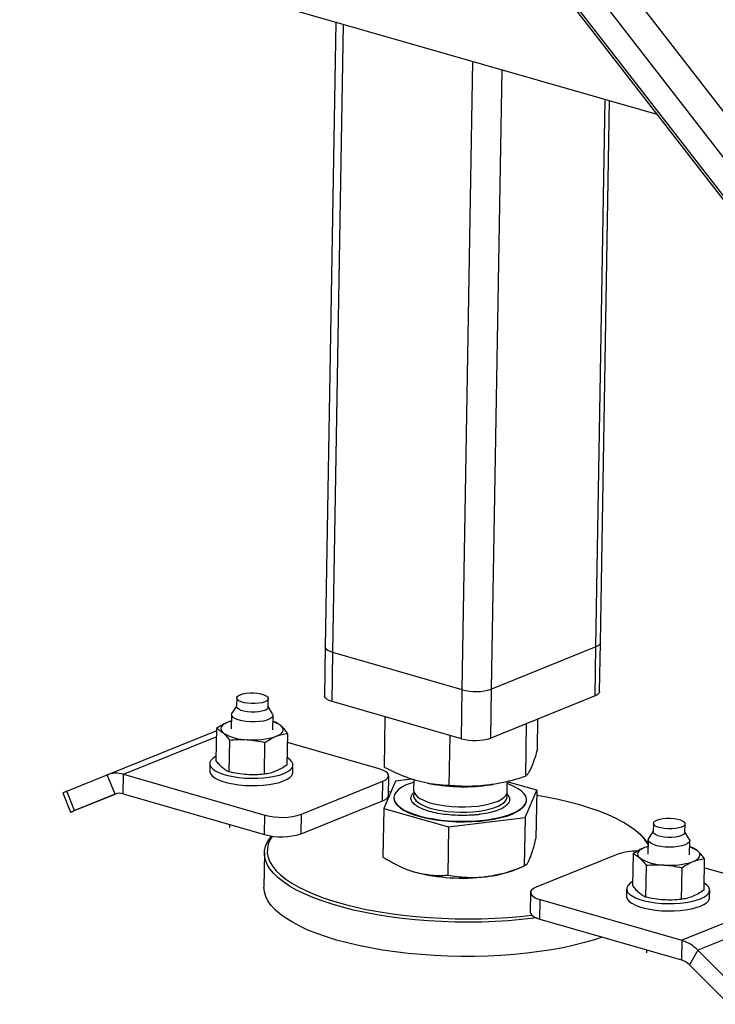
# Model space of a CAD drawing. Header units: millimetres. Extents: x 5 to 589, y 5 to 415.
# Tile 16 of 90: x 103 to 110, y 50 to 60. Entities that reach past the tile are written whole.
import ezdxf

# ---------------------------------------------------------------- set-up
doc = ezdxf.new("R2010")
doc.units = ezdxf.units.MM
doc.layers.add('TRAIT-FORT', color=4, linetype='Continuous', lineweight=25)

msp = doc.modelspace()

# ---------------------------------------------------------------- linework, layer by layer
at = {"layer": 'TRAIT-FORT', "color": 4, "linetype": 'Continuous', "lineweight": 25}
for p, q in [((115.177, 52.458), (104.667, 66.012)), ((104.107, 65.812), (114.524, 52.378)), ((114.603, 52.318), (104.161, 65.786)), ((115.003, 52.203), (104.485, 65.769)), ((102.696, 60.988), (109.327, 59.08)), ((105.985, 60.042), (105.875, 53.539)), ((105.956, 53.48), (106.066, 60.018)), ((107.302, 53.093), (107.413, 59.631)), ((107.606, 53.099), (107.715, 59.544)), ((108.692, 53.539), (108.788, 59.235)), ((108.74, 53.583), (108.835, 59.222)), ((108.731, 53.075), (108.74, 53.583)), ((105.875, 53.539), (105.867, 53.03)), ((105.947, 52.972), (105.956, 53.48)), ((107.302, 53.093), (105.956, 53.48)), ((108.692, 53.539), (107.606, 53.099)), ((108.683, 53.03), (108.692, 53.539)), ((107.294, 52.584), (107.302, 53.093)), ((107.598, 52.591), (107.606, 53.099)), ((104.954, 53.008), (104.952, 52.919)), ((105.282, 52.913), (105.283, 53.002)), ((107.294, 52.584), (105.947, 52.972)), ((108.683, 53.03), (107.598, 52.591)), ((104.952, 52.924), (104.904, 52.851)), ((105.327, 52.843), (105.282, 52.919)), ((104.898, 52.767), (104.861, 52.755)), ((104.899, 52.836), (104.897, 52.686)), ((105.329, 52.678), (105.332, 52.828)), ((105.348, 52.76), (105.331, 52.764)), ((106.491, 52.286), (106.5, 52.813)), ((108.084, 52.478), (108.089, 52.79)), ((103.607, 52.207), (104.742, 52.667)), ((104.743, 52.69), (104.737, 52.36)), ((107.962, 52.193), (107.971, 52.742)), ((103.776, 52.214), (104.741, 52.604)), ((104.878, 52.57), (104.872, 52.24)), ((105.242, 52.215), (105.248, 52.545)), ((105.483, 52.64), (105.477, 52.31)), ((106.436, 52.27), (105.481, 52.545)), ((107.165, 52.097), (107.174, 52.619)), ((104.675, 52.326), (104.673, 52.249)), ((105.538, 52.235), (105.539, 52.311)), ((103.185, 52.037), (103.607, 52.207)), ((103.688, 52.007), (103.607, 52.207)), ((103.772, 52.01), (103.776, 52.214)), ((103.776, 52.214), (105.248, 51.79)), ((105.628, 51.798), (106.476, 52.141)), ((106.473, 51.938), (106.476, 52.141)), ((106.606, 52.144), (106.484, 51.858)), ((106.533, 51.994), (106.536, 52.197)), ((106.775, 52.164), (106.606, 52.144)), ((106.797, 52.157), (106.795, 52.048)), ((107.768, 52.031), (107.77, 52.139)), ((108.077, 52.05), (107.77, 52.136)), ((103.266, 51.836), (103.185, 52.037)), ((106.938, 52.122), (106.972, 52.115)), ((107.594, 52.105), (107.624, 52.109)), ((107.955, 51.764), (108.077, 52.05)), ((108.077, 52.05), (108.068, 51.545)), ((103.145, 52.02), (103.226, 51.82)), ((103.695, 52.01), (103.259, 51.833)), ((103.266, 51.836), (103.688, 52.007)), ((103.772, 52.01), (105.245, 51.586)), ((105.625, 51.594), (106.473, 51.938)), ((106.557, 52.03), (106.533, 52.027)), ((106.59, 51.971), (106.59, 51.966)), ((107.971, 51.942), (107.971, 51.947)), ((106.484, 51.858), (106.475, 51.353)), ((106.484, 51.858), (107.158, 51.668)), ((105.245, 51.586), (105.248, 51.79)), ((105.625, 51.594), (105.628, 51.798)), ((107.158, 51.668), (107.955, 51.764)), ((107.955, 51.764), (107.946, 51.26)), ((104.88, 51.691), (104.88, 51.661)), ((107.158, 51.668), (107.15, 51.164)), ((109.291, 51.704), (109.289, 51.615)), ((109.619, 51.61), (109.62, 51.699)), ((109.166, 51.576), (109.141, 51.599)), ((109.236, 51.532), (109.234, 51.382)), ((109.289, 51.621), (109.241, 51.547)), ((109.664, 51.54), (109.619, 51.616)), ((109.666, 51.375), (109.669, 51.525)), ((109.235, 51.464), (109.198, 51.451)), ((109.685, 51.457), (109.668, 51.46)), ((105.244, 51.396), (105.238, 51.04)), ((108.92, 51.383), (108.072, 51.039)), ((109.08, 51.387), (109.074, 51.057)), ((109.82, 51.337), (109.814, 51.007)), ((106.669, 51.248), (106.687, 51.24)), ((107.85, 51.221), (107.936, 51.256)), ((109.215, 51.267), (109.209, 50.937)), ((109.585, 51.241), (109.579, 50.912)), ((110.773, 50.967), (109.818, 51.242)), ((109.012, 51.022), (109.01, 50.946)), ((108.012, 50.983), (108.009, 50.78)), ((108.109, 50.707), (108.113, 50.91)), ((108.113, 50.91), (109.585, 50.487)), ((110.773, 50.967), (109.585, 50.487)), ((109.875, 50.931), (109.876, 51.008)), ((110.94, 50.864), (109.753, 50.384)), ((108.109, 50.707), (109.582, 50.283)), ((109.585, 50.487), (109.582, 50.283)), ((109.217, 50.388), (109.217, 50.357)), ((109.753, 50.384), (109.666, 50.232)), ((109.753, 50.384), (110.164, 49.973)), ((109.666, 50.232), (110.077, 49.821))]:
    msp.add_line(p, q, dxfattribs=at)
at = {"layer": 'TRAIT-FORT', "color": 4, "linetype": 'Continuous', "lineweight": 25, "flags": 128}
for points in [[(108.74, 53.583), (108.739, 53.577), (108.731, 53.563), (108.715, 53.55), (108.692, 53.539)], [(108.74, 53.583), (108.739, 53.577), (108.731, 53.563), (108.715, 53.55), (108.692, 53.539)], [(105.956, 53.48), (105.926, 53.491), (105.902, 53.503), (105.885, 53.516), (105.877, 53.531), (105.875, 53.539)], [(105.956, 53.48), (105.926, 53.491), (105.902, 53.503), (105.885, 53.516), (105.877, 53.531), (105.875, 53.539)], [(104.99, 53.042), (105.019, 53.051), (105.053, 53.057), (105.091, 53.06), (105.131, 53.06), (105.17, 53.057), (105.206, 53.051), (105.237, 53.042), (105.261, 53.031), (105.277, 53.018), (105.283, 53.005), (105.28, 52.992), (105.268, 52.979), (105.247, 52.968), (105.218, 52.959), (105.184, 52.953), (105.146, 52.949), (105.106, 52.949), (105.067, 52.953), (105.031, 52.959), (105, 52.968), (104.976, 52.979), (104.961, 52.991), (104.954, 53.005), (104.957, 53.018), (104.969, 53.031), (104.99, 53.042)], [(108.731, 53.075), (108.73, 53.069), (108.722, 53.055), (108.706, 53.042), (108.683, 53.03)], [(105.947, 52.972), (105.917, 52.982), (105.893, 52.994), (105.877, 53.008), (105.868, 53.022), (105.867, 53.03)], [(105.245, 52.879), (105.217, 52.87), (105.183, 52.864), (105.145, 52.86), (105.105, 52.86), (105.066, 52.864), (105.03, 52.87), (104.999, 52.879), (104.975, 52.89), (104.959, 52.902), (104.952, 52.916), (104.952, 52.919)], [(104.861, 52.755), (104.836, 52.743), (104.817, 52.731), (104.802, 52.717), (104.793, 52.704), (104.789, 52.689), (104.791, 52.675), (104.798, 52.661), (104.811, 52.647)], [(104.898, 52.767), (104.889, 52.765), (104.861, 52.755)], [(105.327, 52.843), (105.331, 52.835), (105.33, 52.819), (105.318, 52.804), (105.298, 52.79), (105.268, 52.778), (105.232, 52.768), (105.19, 52.762), (105.145, 52.759), (105.098, 52.759), (105.052, 52.763), (105.009, 52.77), (104.971, 52.78), (104.94, 52.792), (104.917, 52.806), (104.903, 52.821), (104.9, 52.837), (104.904, 52.851)], [(105.366, 52.609), (105.39, 52.621), (105.41, 52.633), (105.424, 52.646), (105.434, 52.66), (105.437, 52.674), (105.436, 52.689), (105.428, 52.703), (105.416, 52.717)], [(104.738, 52.4), (104.734, 52.398), (104.705, 52.378), (104.686, 52.358), (104.676, 52.336), (104.676, 52.315), (104.685, 52.293), (104.704, 52.272), (104.731, 52.251), (104.768, 52.233), (104.811, 52.216), (104.862, 52.201), (104.917, 52.19), (104.977, 52.181), (105.04, 52.175), (105.105, 52.172), (105.169, 52.173), (105.232, 52.176), (105.293, 52.183), (105.349, 52.193), (105.399, 52.206), (105.444, 52.221)], [(105.444, 52.221), (105.48, 52.239), (105.509, 52.258), (105.528, 52.279), (105.538, 52.3), (105.538, 52.322), (105.529, 52.344), (105.51, 52.365), (105.483, 52.385), (105.479, 52.387)], [(104.673, 52.249), (104.674, 52.238), (104.684, 52.216), (104.702, 52.195), (104.73, 52.175), (104.766, 52.156), (104.81, 52.14), (104.86, 52.125), (104.916, 52.113), (104.976, 52.104), (105.039, 52.098), (105.103, 52.096), (105.168, 52.096), (105.231, 52.1), (105.291, 52.107), (105.347, 52.117), (105.398, 52.13), (105.442, 52.145)], [(106.476, 52.141), (106.505, 52.156), (106.525, 52.172), (106.535, 52.19), (106.535, 52.207), (106.524, 52.225), (106.503, 52.242), (106.473, 52.257), (106.436, 52.27)], [(105.442, 52.145), (105.479, 52.163), (105.507, 52.182), (105.527, 52.202), (105.537, 52.224), (105.538, 52.235)], [(106.597, 52.003), (106.59, 51.975), (106.593, 51.947), (106.605, 51.92), (106.627, 51.893), (106.659, 51.867), (106.698, 51.842), (106.747, 51.819), (106.802, 51.798), (106.864, 51.779), (106.932, 51.762), (107.005, 51.749), (107.082, 51.738), (107.162, 51.731), (107.243, 51.726), (107.325, 51.725), (107.406, 51.727), (107.486, 51.733), (107.562, 51.741), (107.635, 51.753), (107.702, 51.768), (107.764, 51.785), (107.819, 51.805), (107.866, 51.827), (107.905, 51.85), (107.936, 51.876), (107.957, 51.902), (107.969, 51.929), (107.971, 51.957), (107.963, 51.985), (107.946, 52.012), (107.919, 52.038), (107.883, 52.064), (107.839, 52.088), (107.787, 52.11), (107.77, 52.117)], [(106.797, 52.133), (106.768, 52.123), (106.717, 52.103), (106.674, 52.08), (106.639, 52.055), (106.613, 52.029), (106.597, 52.003)], [(106.795, 52.048), (106.795, 52.047), (106.8, 52.024), (106.814, 52.002), (106.837, 51.98), (106.868, 51.959), (106.908, 51.94), (106.955, 51.922), (107.008, 51.907), (107.067, 51.895), (107.13, 51.885), (107.196, 51.879), (107.263, 51.875), (107.331, 51.875), (107.398, 51.878), (107.463, 51.884), (107.524, 51.893), (107.58, 51.905), (107.631, 51.92), (107.674, 51.936), (107.711, 51.955), (107.738, 51.976), (107.757, 51.998), (107.767, 52.02), (107.768, 52.031)], [(106.473, 51.938), (106.502, 51.952), (106.522, 51.969), (106.532, 51.986), (106.533, 51.994)], [(106.59, 51.966), (106.593, 51.942), (106.605, 51.915), (106.627, 51.888), (106.658, 51.862), (106.698, 51.837), (106.746, 51.814), (106.802, 51.793), (106.864, 51.774), (106.932, 51.757), (107.005, 51.744), (107.082, 51.733), (107.162, 51.726), (107.243, 51.721), (107.325, 51.72), (107.406, 51.722), (107.486, 51.728), (107.562, 51.736), (107.635, 51.748), (107.702, 51.763), (107.764, 51.78), (107.819, 51.8), (107.866, 51.822), (107.905, 51.845), (107.936, 51.871), (107.957, 51.897), (107.968, 51.924), (107.971, 51.942)], [(106.798, 52.012), (106.797, 52.009), (106.795, 51.987), (106.802, 51.964), (106.818, 51.941), (106.843, 51.919), (106.877, 51.899), (106.918, 51.88), (106.967, 51.863), (107.022, 51.849), (107.082, 51.837), (107.145, 51.828), (107.212, 51.823)], [(107.212, 51.823), (107.279, 51.82), (107.347, 51.82), (107.413, 51.824), (107.477, 51.831), (107.537, 51.841), (107.592, 51.853), (107.641, 51.869), (107.683, 51.886), (107.717, 51.905), (107.743, 51.926), (107.76, 51.948), (107.767, 51.971), (107.765, 51.994), (107.764, 51.996)], [(109.236, 51.483), (109.23, 51.494), (109.197, 51.54), (109.155, 51.585), (109.105, 51.629), (109.045, 51.672), (108.978, 51.714), (108.902, 51.754), (108.818, 51.792), (108.727, 51.829), (108.629, 51.863), (108.524, 51.895), (108.414, 51.925), (108.298, 51.952), (108.177, 51.976), (108.076, 51.994)], [(103.259, 51.833), (103.244, 51.827), (103.234, 51.823), (103.227, 51.82), (103.226, 51.82), (103.229, 51.821), (103.238, 51.825), (103.25, 51.83), (103.266, 51.836)], [(109.584, 51.665), (109.555, 51.656), (109.521, 51.649), (109.483, 51.646), (109.443, 51.646), (109.404, 51.649), (109.368, 51.656), (109.337, 51.664), (109.313, 51.676), (109.297, 51.688), (109.291, 51.701), (109.294, 51.715), (109.306, 51.727), (109.327, 51.738), (109.356, 51.747), (109.39, 51.754), (109.428, 51.757), (109.468, 51.757), (109.507, 51.754), (109.543, 51.748), (109.574, 51.739), (109.598, 51.728), (109.614, 51.715), (109.62, 51.702), (109.617, 51.688), (109.605, 51.676), (109.584, 51.665)], [(108.072, 50.72), (108.046, 50.716), (107.915, 50.702), (107.781, 50.69), (107.644, 50.682), (107.506, 50.677), (107.366, 50.675), (107.226, 50.676), (107.087, 50.681), (106.948, 50.689), (106.811, 50.7), (106.676, 50.715), (106.543, 50.732), (106.415, 50.753), (106.29, 50.776), (106.17, 50.802), (106.055, 50.831), (105.946, 50.862), (105.843, 50.896), (105.747, 50.932), (105.659, 50.97), (105.578, 51.009), (105.505, 51.051), (105.44, 51.094), (105.385, 51.138), (105.338, 51.184), (105.3, 51.23), (105.272, 51.276), (105.253, 51.324), (105.244, 51.371), (105.245, 51.418), (105.255, 51.465), (105.275, 51.512), (105.305, 51.558), (105.315, 51.572)], [(105.324, 51.571), (105.302, 51.535), (105.283, 51.489), (105.273, 51.443), (105.272, 51.396), (105.281, 51.35), (105.299, 51.303), (105.327, 51.257), (105.364, 51.211), (105.41, 51.167), (105.465, 51.123), (105.529, 51.081), (105.601, 51.04), (105.681, 51), (105.768, 50.963), (105.863, 50.927), (105.964, 50.894), (106.072, 50.863), (106.185, 50.835), (106.303, 50.809), (106.426, 50.786), (106.553, 50.766), (106.684, 50.749), (106.817, 50.735), (106.953, 50.724), (107.09, 50.716), (107.227, 50.711), (107.365, 50.71), (107.503, 50.711), (107.64, 50.716), (107.774, 50.724), (107.907, 50.736), (108.024, 50.749)], [(109.621, 51.48), (109.588, 51.47), (109.548, 51.462), (109.504, 51.457), (109.458, 51.455), (109.412, 51.457), (109.367, 51.463), (109.326, 51.471), (109.291, 51.482), (109.264, 51.496), (109.246, 51.51), (109.237, 51.526), (109.238, 51.542), (109.241, 51.547)], [(109.619, 51.61), (109.616, 51.599), (109.603, 51.587), (109.582, 51.576), (109.554, 51.567), (109.52, 51.56), (109.481, 51.557), (109.442, 51.557), (109.403, 51.56), (109.367, 51.567), (109.336, 51.575), (109.312, 51.586), (109.296, 51.599), (109.289, 51.612), (109.289, 51.615)], [(109.664, 51.54), (109.665, 51.539), (109.669, 51.523), (109.662, 51.508), (109.646, 51.493), (109.621, 51.48)], [(109.198, 51.451), (109.173, 51.44), (109.154, 51.427), (109.139, 51.414), (109.13, 51.4), (109.126, 51.386), (109.128, 51.372), (109.135, 51.357), (109.148, 51.344)], [(109.235, 51.464), (109.226, 51.461), (109.198, 51.451)], [(109.703, 51.306), (109.727, 51.317), (109.747, 51.33), (109.761, 51.343), (109.77, 51.357), (109.774, 51.371), (109.773, 51.385), (109.765, 51.4), (109.753, 51.414)], [(108.759, 50.52), (108.679, 50.493), (108.575, 50.463), (108.465, 50.435), (108.35, 50.41), (108.229, 50.388), (108.104, 50.369), (107.975, 50.353), (107.842, 50.339), (107.707, 50.33), (107.569, 50.323), (107.43, 50.319), (107.29, 50.319), (107.151, 50.322), (107.011, 50.329), (106.873, 50.338), (106.737, 50.351), (106.603, 50.367), (106.472, 50.386), (106.346, 50.408), (106.223, 50.433), (106.106, 50.46), (105.994, 50.49), (105.888, 50.523), (105.788, 50.557), (105.696, 50.594), (105.611, 50.633), (105.534, 50.674), (105.466, 50.716), (105.405, 50.76), (105.354, 50.805), (105.312, 50.85), (105.279, 50.897), (105.256, 50.944), (105.242, 50.991), (105.238, 51.039), (105.238, 51.04)], [(108.072, 51.039), (108.043, 51.025), (108.023, 51.009), (108.013, 50.991), (108.014, 50.973), (108.024, 50.955), (108.045, 50.939), (108.075, 50.923), (108.113, 50.91)], [(109.075, 51.097), (109.071, 51.094), (109.042, 51.075), (109.023, 51.055), (109.013, 51.033), (109.013, 51.011), (109.022, 50.989), (109.041, 50.968), (109.068, 50.948), (109.104, 50.929), (109.148, 50.913), (109.198, 50.898), (109.254, 50.886), (109.314, 50.877), (109.377, 50.871), (109.442, 50.869), (109.506, 50.869), (109.569, 50.873), (109.629, 50.88), (109.686, 50.89), (109.736, 50.903), (109.781, 50.918), (109.817, 50.936), (109.846, 50.955), (109.865, 50.975), (109.875, 50.997), (109.875, 51.019), (109.866, 51.04), (109.847, 51.062), (109.82, 51.082), (109.815, 51.084)], [(109.01, 50.946), (109.011, 50.935), (109.021, 50.913), (109.039, 50.892), (109.067, 50.872), (109.103, 50.853), (109.147, 50.836), (109.197, 50.822), (109.253, 50.81), (109.313, 50.801), (109.376, 50.795), (109.44, 50.792), (109.505, 50.793), (109.568, 50.797), (109.628, 50.804), (109.684, 50.814), (109.735, 50.827), (109.779, 50.842), (109.816, 50.859), (109.844, 50.878), (109.864, 50.899), (109.874, 50.921), (109.875, 50.931)], [(108.009, 50.78), (108.01, 50.77), (108.021, 50.752), (108.042, 50.735), (108.071, 50.72), (108.109, 50.707)]]:
    msp.add_lwpolyline(points, dxfattribs=at)
at = {"layer": 'TRAIT-FORT', "color": 4, "linetype": 'Continuous', "lineweight": 25}
for centre, radius, start, end in [((107.443, 53.607), 0.533, 254.65, 287.798), ((105.237, 52.925), 0.0465, 280.5705, 345.5972), ((105.263, 52.521), 0.249, 52.0555, 74.1402), ((105.061, 53.043), 0.469, 237.67, 270.2268), ((105.132, 53.307), 0.736, 264.66, 288.5497), ((107.435, 53.098), 0.533, 254.65, 287.798), ((103.7, 51.967), 0.258, 72.8647, 111.2543), ((112.486, 29.057), 24.791, 112.0349, 112.1357), ((107.314, 53.975), 1.891, 259.5588, 278.5067), ((103.734, 51.887), 0.129, 72.8647, 111.2543), ((105.425, 52.432), 0.666, 254.65, 287.798), ((105.421, 52.229), 0.666, 254.65, 287.798), ((108.815, 51.185), 0.525, 36.7868, 48.1373), ((109.6, 51.218), 0.249, 52.0555, 74.1402), ((109.106, 50.847), 0.567, 88.2719, 109.1011), ((109.398, 51.74), 0.469, 237.67, 270.2268), ((107.042, 52.047), 0.882, 246.2376, 254.8444), ((107.432, 52.314), 1.171, 275.6114, 290.8762), ((109.469, 52.003), 0.736, 264.66, 288.5497), ((107.303, 53.127), 1.993, 255.7058, 277.017), ((109.468, 50.108), 0.396, 44.0565, 72.7637), ((109.523, 50.094), 0.198, 44.0565, 72.7637)]:
    msp.add_arc(centre, radius, start, end, dxfattribs=at)
for points, knots in [([(104.861, 52.755), (104.841, 52.746), (104.802, 52.728), (104.762, 52.703), (104.743, 52.69)], [0, 0, 0, 0, 0.497844, 1, 1, 1, 1]), ([(105.416, 52.717), (105.404, 52.726), (105.382, 52.745), (105.359, 52.755), (105.348, 52.76)], [0, 0, 0, 0, 0.497844, 1, 1, 1, 1]), ([(104.743, 52.69), (104.754, 52.685), (104.777, 52.675), (104.799, 52.656), (104.811, 52.647)], [0, 0, 0, 0, 0.4981655, 1, 1, 1, 1]), ([(104.811, 52.647), (104.822, 52.636), (104.845, 52.614), (104.867, 52.585), (104.878, 52.57)], [0, 0, 0, 0, 0.497844, 1, 1, 1, 1]), ([(105.483, 52.64), (105.472, 52.655), (105.45, 52.684), (105.427, 52.706), (105.416, 52.717)], [0, 0, 0, 0, 0.498165, 1, 1, 1, 1]), ([(104.878, 52.57), (104.908, 52.573), (104.97, 52.578), (105.032, 52.575), (105.063, 52.574)], [0, 0, 0, 0, 0.498165, 1, 1, 1, 1]), ([(105.063, 52.574), (105.094, 52.571), (105.156, 52.565), (105.217, 52.552), (105.248, 52.545)], [0, 0, 0, 0, 0.4978437, 1, 1, 1, 1]), ([(105.248, 52.545), (105.267, 52.557), (105.306, 52.583), (105.346, 52.6), (105.366, 52.609)], [0, 0, 0, 0, 0.498165, 1, 1, 1, 1]), ([(105.366, 52.609), (105.385, 52.616), (105.425, 52.631), (105.463, 52.637), (105.483, 52.64)], [0, 0, 0, 0, 0.497844, 1, 1, 1, 1]), ([(108.084, 52.478), (108.076, 52.449), (108.06, 52.394), (108.037, 52.327), (108.017, 52.278), (107.998, 52.241), (107.981, 52.213), (107.968, 52.2), (107.962, 52.193)], [0, 0, 0, 0, 0.202068, 0.3827, 0.555315, 0.692992, 0.838894, 1, 1, 1, 1]), ([(104.804, 52.283), (104.793, 52.294), (104.771, 52.316), (104.748, 52.345), (104.737, 52.36)], [0, 0, 0, 0, 0.4978438, 1, 1, 1, 1]), ([(104.872, 52.24), (104.861, 52.245), (104.839, 52.255), (104.816, 52.274), (104.804, 52.283)], [0, 0, 0, 0, 0.498165, 1, 1, 1, 1]), ([(105.057, 52.211), (105.026, 52.213), (104.964, 52.219), (104.903, 52.233), (104.872, 52.24)], [0, 0, 0, 0, 0.497844, 1, 1, 1, 1]), ([(105.359, 52.246), (105.34, 52.238), (105.3, 52.224), (105.262, 52.218), (105.242, 52.215)], [0, 0, 0, 0, 0.497844, 1, 1, 1, 1]), ([(105.477, 52.31), (105.458, 52.297), (105.419, 52.272), (105.379, 52.254), (105.359, 52.246)], [0, 0, 0, 0, 0.498165, 1, 1, 1, 1]), ([(107.165, 52.097), (107.12, 52.099), (107.035, 52.104), (106.909, 52.126), (106.798, 52.155), (106.695, 52.191), (106.595, 52.233), (106.527, 52.268), (106.491, 52.286)], [0, 0, 0, 0, 0.202068, 0.3827, 0.555315, 0.692992, 0.838894, 1, 1, 1, 1]), ([(105.242, 52.215), (105.212, 52.212), (105.15, 52.207), (105.088, 52.209), (105.057, 52.211)], [0, 0, 0, 0, 0.498165, 1, 1, 1, 1]), ([(107.962, 52.193), (107.909, 52.176), (107.808, 52.145), (107.659, 52.113), (107.528, 52.095), (107.406, 52.088), (107.288, 52.088), (107.208, 52.094), (107.165, 52.097)], [0, 0, 0, 0, 0.202068, 0.3827, 0.555315, 0.692992, 0.838894, 1, 1, 1, 1]), ([(107.207, 51.788), (107.177, 51.791), (107.113, 51.796), (107.023, 51.811), (106.938, 51.833), (106.866, 51.86), (106.821, 51.887), (106.795, 51.909), (106.776, 51.931), (106.764, 51.959), (106.769, 51.981), (106.772, 51.991)], [0, 0, 0, 0, 0.1164968, 0.2399717, 0.3685799, 0.4999174, 0.6312549, 0.6956328, 0.7600283, 0.8835032, 1, 1, 1, 1]), ([(106.772, 51.991), (106.777, 52.002), (106.783, 52.014), (106.798, 52.025), (106.8, 52.026)], [0, 0, 0, 0, 0.866863, 1, 1, 1, 1]), ([(107.761, 52.013), (107.762, 52.012), (107.77, 52.005), (107.785, 51.987), (107.797, 51.959), (107.791, 51.937), (107.789, 51.927)], [0, 0, 0, 0, 0.049032, 0.25023, 0.636016, 1, 1, 1, 1]), ([(107.789, 51.927), (107.783, 51.916), (107.77, 51.895), (107.728, 51.865), (107.668, 51.837), (107.59, 51.814), (107.514, 51.8), (107.45, 51.792), (107.385, 51.787), (107.303, 51.784), (107.239, 51.787), (107.207, 51.788)], [0, 0, 0, 0, 0.116497, 0.239972, 0.36858, 0.499917, 0.631255, 0.695633, 0.760028, 0.883503, 1, 1, 1, 1]), ([(108.006, 51.34), (108.017, 51.367), (108.037, 51.422), (108.058, 51.504), (108.068, 51.545)], [0, 0, 0, 0, 0.494511, 1, 1, 1, 1]), ([(109.198, 51.451), (109.178, 51.442), (109.139, 51.425), (109.099, 51.399), (109.08, 51.387)], [0, 0, 0, 0, 0.497844, 1, 1, 1, 1]), ([(109.753, 51.414), (109.741, 51.423), (109.719, 51.441), (109.696, 51.452), (109.685, 51.457)], [0, 0, 0, 0, 0.497844, 1, 1, 1, 1]), ([(106.475, 51.353), (106.53, 51.321), (106.612, 51.272), (106.725, 51.223), (106.782, 51.205), (106.811, 51.196)], [0, 0, 0, 0, 0.495251, 0.746818, 1, 1, 1, 1]), ([(107.946, 51.26), (107.956, 51.266), (107.97, 51.275), (107.991, 51.306), (108.001, 51.329), (108.006, 51.34)], [0, 0, 0, 0, 0.495251, 0.746818, 1, 1, 1, 1]), ([(109.08, 51.387), (109.091, 51.382), (109.114, 51.371), (109.136, 51.353), (109.148, 51.344)], [0, 0, 0, 0, 0.498165, 1, 1, 1, 1]), ([(109.148, 51.344), (109.159, 51.333), (109.181, 51.311), (109.204, 51.281), (109.215, 51.267)], [0, 0, 0, 0, 0.497844, 1, 1, 1, 1]), ([(109.703, 51.306), (109.722, 51.313), (109.762, 51.327), (109.8, 51.334), (109.82, 51.337)], [0, 0, 0, 0, 0.4978437, 1, 1, 1, 1]), ([(109.82, 51.337), (109.809, 51.351), (109.787, 51.381), (109.764, 51.403), (109.753, 51.414)], [0, 0, 0, 0, 0.4981655, 1, 1, 1, 1]), ([(107.547, 51.149), (107.614, 51.16), (107.749, 51.183), (107.88, 51.234), (107.946, 51.26)], [0, 0, 0, 0, 0.494511, 1, 1, 1, 1]), ([(109.215, 51.267), (109.245, 51.269), (109.307, 51.275), (109.369, 51.272), (109.4, 51.271)], [0, 0, 0, 0, 0.498165, 1, 1, 1, 1]), ([(109.4, 51.271), (109.431, 51.268), (109.493, 51.262), (109.554, 51.248), (109.585, 51.241)], [0, 0, 0, 0, 0.4978438, 1, 1, 1, 1]), ([(109.585, 51.241), (109.604, 51.254), (109.643, 51.279), (109.683, 51.297), (109.703, 51.306)], [0, 0, 0, 0, 0.498165, 1, 1, 1, 1]), ([(106.811, 51.196), (106.868, 51.183), (106.982, 51.158), (107.093, 51.162), (107.15, 51.164)], [0, 0, 0, 0, 0.494511, 1, 1, 1, 1]), ([(107.15, 51.164), (107.214, 51.155), (107.311, 51.141), (107.445, 51.14), (107.513, 51.146), (107.547, 51.149)], [0, 0, 0, 0, 0.495251, 0.746818, 1, 1, 1, 1]), ([(109.141, 50.98), (109.13, 50.991), (109.108, 51.013), (109.085, 51.042), (109.074, 51.057)], [0, 0, 0, 0, 0.497844, 1, 1, 1, 1]), ([(109.209, 50.937), (109.198, 50.942), (109.175, 50.952), (109.153, 50.971), (109.141, 50.98)], [0, 0, 0, 0, 0.4981655, 1, 1, 1, 1]), ([(109.394, 50.907), (109.363, 50.91), (109.301, 50.916), (109.24, 50.93), (109.209, 50.937)], [0, 0, 0, 0, 0.497844, 1, 1, 1, 1]), ([(109.579, 50.912), (109.549, 50.909), (109.487, 50.904), (109.425, 50.906), (109.394, 50.907)], [0, 0, 0, 0, 0.498165, 1, 1, 1, 1]), ([(109.696, 50.942), (109.677, 50.935), (109.637, 50.921), (109.599, 50.915), (109.579, 50.912)], [0, 0, 0, 0, 0.497844, 1, 1, 1, 1]), ([(109.814, 51.007), (109.795, 50.994), (109.756, 50.969), (109.716, 50.951), (109.696, 50.942)], [0, 0, 0, 0, 0.498165, 1, 1, 1, 1])]:
    msp.add_open_spline(points, degree=3, knots=knots, dxfattribs=at)

doc.saveas('drawing.dxf')
